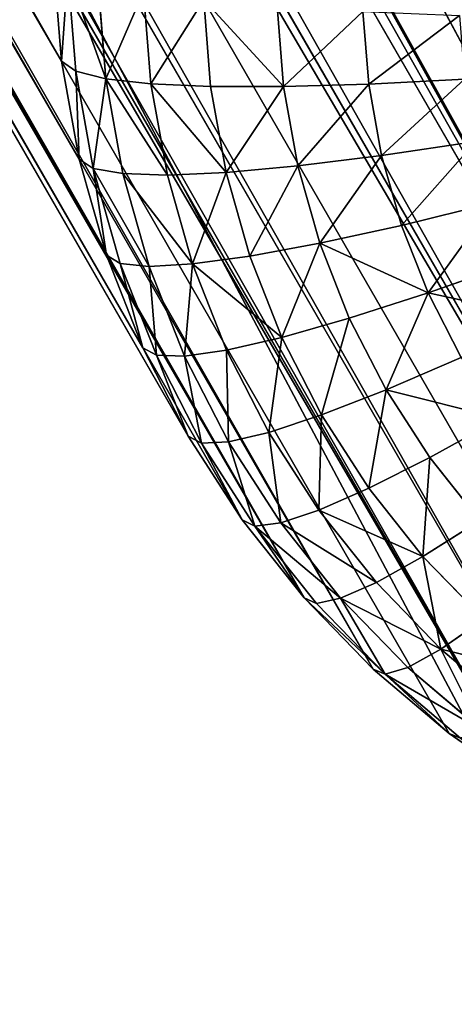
# Model space of a CAD drawing. Extents: x 34 to 1129, y -19 to 489.
# Tile 30 of 237: x 383.39 to 388.93, y 32.93 to 45.48. Entities that reach past the tile are written whole.
import ezdxf

# ---------------------------------------------------------------- set-up
doc = ezdxf.new("R2010")
doc.units = 0
doc.layers.get('0').update_dxf_attribs({"color": 13, "linetype": 'CONTINUOUS'})

# ---------------------------------------------------------------- blocks, each defined once
blk = doc.blocks.new('GROUP_6')
for p, q in [((11.726, 25.937, 12), (13, 26, 12)), ((13, 26, 12), (13, 26, 1118)), ((13, 26, 12), (14.274, 25.937, 12)), ((13, 26, 12), (13, 25.897, 10.434)), ((10.464, 25.75, 12), (11.726, 25.937, 12)), ((11.726, 25.937, 12), (11.726, 25.937, 1118)), ((11.726, 25.937, 12), (11.736, 25.835, 10.434)), ((11.736, 25.835, 10.434), (13, 25.897, 10.434)), ((13, 25.897, 10.434), (13, 25.591, 8.894)), ((13, 25.897, 10.434), (14.264, 25.835, 10.434)), ((14.274, 25.937, 12), (14.264, 25.835, 10.434)), ((14.274, 25.937, 12), (15.536, 25.75, 12)), ((14.274, 25.937, 12), (14.274, 25.937, 1118)), ((9.226, 25.44, 12), (10.464, 25.75, 12)), ((10.464, 25.75, 12), (10.464, 25.75, 1118)), ((10.464, 25.75, 12), (10.484, 25.649, 10.434)), ((10.484, 25.649, 10.434), (11.736, 25.835, 10.434)), ((11.736, 25.835, 10.434), (11.766, 25.53, 8.894)), ((14.264, 25.835, 10.434), (14.234, 25.53, 8.894)), ((14.264, 25.835, 10.434), (15.516, 25.649, 10.434)), ((15.536, 25.75, 12), (15.516, 25.649, 10.434)), ((15.536, 25.75, 12), (15.536, 25.75, 1118)), ((15.536, 25.75, 12), (16.774, 25.44, 12)), ((9.256, 25.342, 10.434), (10.484, 25.649, 10.434)), ((10.484, 25.649, 10.434), (10.544, 25.349, 8.894)), ((15.516, 25.649, 10.434), (15.456, 25.349, 8.894)), ((15.516, 25.649, 10.434), (16.744, 25.342, 10.434)), ((10.544, 25.349, 8.894), (11.766, 25.53, 8.894)), ((11.766, 25.53, 8.894), (13, 25.591, 8.894)), ((11.766, 25.53, 8.894), (11.815, 25.027, 7.408)), ((13, 25.591, 8.894), (13, 25.085, 7.408)), ((13, 25.591, 8.894), (14.234, 25.53, 8.894)), ((14.234, 25.53, 8.894), (14.185, 25.027, 7.408)), ((14.234, 25.53, 8.894), (15.456, 25.349, 8.894)), ((8.025, 25.01, 12), (9.226, 25.44, 12)), ((9.226, 25.44, 12), (9.226, 25.44, 1118)), ((9.226, 25.44, 12), (9.256, 25.342, 10.434)), ((16.774, 25.44, 12), (16.744, 25.342, 10.434)), ((16.774, 25.44, 12), (16.774, 25.44, 1118)), ((16.774, 25.44, 12), (17.975, 25.01, 12)), ((8.064, 24.915, 10.434), (9.256, 25.342, 10.434)), ((9.256, 25.342, 10.434), (9.345, 25.048, 8.894)), ((9.345, 25.048, 8.894), (10.544, 25.349, 8.894)), ((10.544, 25.349, 8.894), (10.642, 24.853, 7.408)), ((15.456, 25.349, 8.894), (15.358, 24.853, 7.408)), ((15.456, 25.349, 8.894), (16.655, 25.048, 8.894)), ((16.744, 25.342, 10.434), (16.655, 25.048, 8.894)), ((16.744, 25.342, 10.434), (17.936, 24.915, 10.434)), ((6.872, 24.465, 12), (8.025, 25.01, 12)), ((8.025, 25.01, 12), (8.025, 25.01, 1118)), ((8.025, 25.01, 12), (8.064, 24.915, 10.434)), ((8.182, 24.632, 8.894), (9.345, 25.048, 8.894)), ((9.345, 25.048, 8.894), (9.492, 24.565, 7.408)), ((10.642, 24.853, 7.408), (11.815, 25.027, 7.408)), ((11.815, 25.027, 7.408), (13, 25.085, 7.408)), ((11.815, 25.027, 7.408), (11.884, 24.336, 6)), ((13, 25.085, 7.408), (13, 24.39, 6)), ((13, 25.085, 7.408), (14.185, 25.027, 7.408)), ((14.185, 25.027, 7.408), (14.116, 24.336, 6)), ((14.185, 25.027, 7.408), (15.358, 24.853, 7.408)), ((16.655, 25.048, 8.894), (16.508, 24.565, 7.408)), ((16.655, 25.048, 8.894), (17.818, 24.632, 8.894)), ((17.975, 25.01, 12), (17.936, 24.915, 10.434)), ((17.975, 25.01, 12), (17.975, 25.01, 1118)), ((17.975, 25.01, 12), (19.128, 24.465, 12)), ((17.936, 24.915, 10.434), (17.818, 24.632, 8.894)), ((17.936, 24.915, 10.434), (19.08, 24.374, 10.434)), ((9.492, 24.565, 7.408), (10.642, 24.853, 7.408)), ((10.642, 24.853, 7.408), (10.778, 24.172, 6)), ((15.358, 24.853, 7.408), (15.222, 24.172, 6)), ((15.358, 24.853, 7.408), (16.508, 24.565, 7.408)), ((17.818, 24.632, 8.894), (17.625, 24.166, 7.408)), ((17.818, 24.632, 8.894), (18.935, 24.104, 8.894)), ((8.375, 24.166, 7.408), (9.492, 24.565, 7.408)), ((9.492, 24.565, 7.408), (9.694, 23.9, 6)), ((16.508, 24.565, 7.408), (16.306, 23.9, 6)), ((16.508, 24.565, 7.408), (17.625, 24.166, 7.408)), ((6.872, 24.465, 12), (6.872, 24.465, 1118)), ((11.884, 24.336, 6), (13, 24.39, 6)), ((13, 24.39, 6), (13, 23.517, 4.695)), ((13, 24.39, 6), (14.116, 24.336, 6)), ((10.778, 24.172, 6), (11.884, 24.336, 6)), ((11.884, 24.336, 6), (11.969, 23.467, 4.695)), ((14.116, 24.336, 6), (14.031, 23.467, 4.695)), ((14.116, 24.336, 6), (15.222, 24.172, 6)), ((9.694, 23.9, 6), (10.778, 24.172, 6)), ((10.778, 24.172, 6), (10.948, 23.315, 4.695)), ((15.222, 24.172, 6), (15.052, 23.315, 4.695)), ((15.222, 24.172, 6), (16.306, 23.9, 6)), ((17.625, 24.166, 7.408), (17.359, 23.523, 6)), ((17.625, 24.166, 7.408), (18.697, 23.658, 7.408)), ((16.306, 23.9, 6), (16.053, 23.064, 4.695)), ((16.306, 23.9, 6), (17.359, 23.523, 6)), ((5.778, 23.809, 12), (5.778, 23.809, 1118)), ((11.969, 23.467, 4.695), (13, 23.517, 4.695)), ((13, 23.517, 4.695), (13, 22.481, 3.515)), ((13, 23.517, 4.695), (14.031, 23.467, 4.695)), ((17.359, 23.523, 6), (17.025, 22.717, 4.695)), ((17.359, 23.523, 6), (18.369, 23.045, 6)), ((10.948, 23.315, 4.695), (11.969, 23.467, 4.695)), ((11.969, 23.467, 4.695), (12.071, 22.435, 3.515)), ((14.031, 23.467, 4.695), (13.929, 22.435, 3.515)), ((14.031, 23.467, 4.695), (15.052, 23.315, 4.695)), ((15.052, 23.315, 4.695), (14.85, 22.299, 3.515)), ((15.052, 23.315, 4.695), (16.053, 23.064, 4.695)), ((4.753, 23.049, 12), (4.753, 23.049, 1118)), ((16.053, 23.064, 4.695), (15.752, 22.073, 3.515)), ((16.053, 23.064, 4.695), (17.025, 22.717, 4.695)), ((17.025, 22.717, 4.695), (16.628, 21.759, 3.515)), ((17.025, 22.717, 4.695), (17.958, 22.275, 4.695)), ((13, 22.481, 3.515), (13.929, 22.435, 3.515)), ((13.929, 22.435, 3.515), (13.813, 21.26, 2.48)), ((13.929, 22.435, 3.515), (14.85, 22.299, 3.515)), ((14.85, 22.299, 3.515), (14.619, 21.14, 2.48)), ((14.85, 22.299, 3.515), (15.752, 22.073, 3.515)), ((3.808, 22.192, 12), (3.808, 22.192, 1118)), ((15.752, 22.073, 3.515), (15.409, 20.942, 2.48)), ((15.752, 22.073, 3.515), (16.628, 21.759, 3.515)), ((16.628, 21.759, 3.515), (16.176, 20.668, 2.48)), ((16.628, 21.759, 3.515), (17.469, 21.362, 3.515)), ((2.951, 21.247, 12), (2.951, 21.247, 1118))]:
    blk.add_line(p, q)
mesh = blk.add_polyface()
corners = [(11.726, 25.937, 1118), (13, 26, 12), (11.726, 25.937, 12), (13, 26, 1118)]
mesh.append_faces([[corners[k] for k in face] for face in [(0, 1, 2), (1, 0, 3)]], dxfattribs={"vtx0": -1})
mesh = blk.add_polyface()
corners = [(11.726, 25.937, 12), (13, 25.897, 10.434), (11.736, 25.835, 10.434), (13, 26, 12)]
mesh.append_faces([[corners[k] for k in face] for face in [(0, 1, 2), (1, 0, 3)]], dxfattribs={"vtx0": -1})
mesh = blk.add_polyface()
corners = [(13, 26, 1118), (14.274, 25.937, 12), (13, 26, 12), (14.274, 25.937, 1118)]
mesh.append_faces([[corners[k] for k in face] for face in [(0, 1, 2), (1, 0, 3)]], dxfattribs={"vtx0": -1})
mesh = blk.add_polyface()
corners = [(13, 26, 12), (14.264, 25.835, 10.434), (13, 25.897, 10.434), (14.274, 25.937, 12)]
mesh.append_faces([[corners[k] for k in face] for face in [(0, 1, 2), (1, 0, 3)]], dxfattribs={"vtx0": -1})
mesh = blk.add_polyface()
corners = [(10.464, 25.75, 12), (11.726, 25.937, 1118), (11.726, 25.937, 12), (10.464, 25.75, 1118)]
mesh.append_faces([[corners[k] for k in face] for face in [(0, 1, 2), (1, 0, 3)]], dxfattribs={"vtx0": -1})
mesh = blk.add_polyface()
corners = [(10.464, 25.75, 12), (11.736, 25.835, 10.434), (10.484, 25.649, 10.434), (11.726, 25.937, 12)]
mesh.append_faces([[corners[k] for k in face] for face in [(0, 1, 2), (1, 0, 3)]], dxfattribs={"vtx0": -1})
mesh = blk.add_polyface()
corners = [(11.736, 25.835, 10.434), (13, 25.591, 8.894), (11.766, 25.53, 8.894), (13, 25.897, 10.434)]
mesh.append_faces([[corners[k] for k in face] for face in [(0, 1, 2), (1, 0, 3)]], dxfattribs={"vtx0": -1})
mesh = blk.add_polyface()
corners = [(13, 25.897, 10.434), (14.234, 25.53, 8.894), (13, 25.591, 8.894), (14.264, 25.835, 10.434)]
mesh.append_faces([[corners[k] for k in face] for face in [(0, 1, 2), (1, 0, 3)]], dxfattribs={"vtx0": -1})
mesh = blk.add_polyface()
corners = [(14.274, 25.937, 12), (15.516, 25.649, 10.434), (14.264, 25.835, 10.434), (15.536, 25.75, 12)]
mesh.append_faces([[corners[k] for k in face] for face in [(0, 1, 2), (1, 0, 3)]], dxfattribs={"vtx0": -1})
mesh = blk.add_polyface()
corners = [(14.274, 25.937, 1118), (15.536, 25.75, 12), (14.274, 25.937, 12), (15.536, 25.75, 1118)]
mesh.append_faces([[corners[k] for k in face] for face in [(0, 1, 2), (1, 0, 3)]], dxfattribs={"vtx0": -1})
mesh = blk.add_polyface()
corners = [(9.226, 25.44, 1118), (10.464, 25.75, 12), (9.226, 25.44, 12), (10.464, 25.75, 1118)]
mesh.append_faces([[corners[k] for k in face] for face in [(0, 1, 2), (1, 0, 3)]], dxfattribs={"vtx0": -1})
mesh = blk.add_polyface()
corners = [(9.256, 25.342, 10.434), (10.464, 25.75, 12), (10.484, 25.649, 10.434), (9.226, 25.44, 12)]
mesh.append_faces([[corners[k] for k in face] for face in [(0, 1, 2), (1, 0, 3)]], dxfattribs={"vtx0": -1})
mesh = blk.add_polyface()
corners = [(10.544, 25.349, 8.894), (11.736, 25.835, 10.434), (11.766, 25.53, 8.894), (10.484, 25.649, 10.434)]
mesh.append_faces([[corners[k] for k in face] for face in [(0, 1, 2), (1, 0, 3)]], dxfattribs={"vtx0": -1})
mesh = blk.add_polyface()
corners = [(14.264, 25.835, 10.434), (15.456, 25.349, 8.894), (14.234, 25.53, 8.894), (15.516, 25.649, 10.434)]
mesh.append_faces([[corners[k] for k in face] for face in [(0, 1, 2), (1, 0, 3)]], dxfattribs={"vtx0": -1})
mesh = blk.add_polyface()
corners = [(15.536, 25.75, 12), (16.744, 25.342, 10.434), (15.516, 25.649, 10.434), (16.774, 25.44, 12)]
mesh.append_faces([[corners[k] for k in face] for face in [(0, 1, 2), (1, 0, 3)]], dxfattribs={"vtx0": -1})
mesh = blk.add_polyface()
corners = [(15.536, 25.75, 1118), (16.774, 25.44, 12), (15.536, 25.75, 12), (16.774, 25.44, 1118)]
mesh.append_faces([[corners[k] for k in face] for face in [(0, 1, 2), (1, 0, 3)]], dxfattribs={"vtx0": -1})
mesh = blk.add_polyface()
corners = [(9.256, 25.342, 10.434), (10.544, 25.349, 8.894), (9.345, 25.048, 8.894), (10.484, 25.649, 10.434)]
mesh.append_faces([[corners[k] for k in face] for face in [(0, 1, 2), (1, 0, 3)]], dxfattribs={"vtx0": -1})
mesh = blk.add_polyface()
corners = [(15.456, 25.349, 8.894), (16.744, 25.342, 10.434), (16.655, 25.048, 8.894), (15.516, 25.649, 10.434)]
mesh.append_faces([[corners[k] for k in face] for face in [(0, 1, 2), (1, 0, 3)]], dxfattribs={"vtx0": -1})
mesh = blk.add_polyface()
corners = [(10.642, 24.853, 7.408), (11.766, 25.53, 8.894), (11.815, 25.027, 7.408), (10.544, 25.349, 8.894)]
mesh.append_faces([[corners[k] for k in face] for face in [(0, 1, 2), (1, 0, 3)]], dxfattribs={"vtx0": -1})
mesh = blk.add_polyface()
corners = [(11.766, 25.53, 8.894), (13, 25.085, 7.408), (11.815, 25.027, 7.408), (13, 25.591, 8.894)]
mesh.append_faces([[corners[k] for k in face] for face in [(0, 1, 2), (1, 0, 3)]], dxfattribs={"vtx0": -1})
mesh = blk.add_polyface()
corners = [(13, 25.591, 8.894), (14.185, 25.027, 7.408), (13, 25.085, 7.408), (14.234, 25.53, 8.894)]
mesh.append_faces([[corners[k] for k in face] for face in [(0, 1, 2), (1, 0, 3)]], dxfattribs={"vtx0": -1})
mesh = blk.add_polyface()
corners = [(14.234, 25.53, 8.894), (15.358, 24.853, 7.408), (14.185, 25.027, 7.408), (15.456, 25.349, 8.894)]
mesh.append_faces([[corners[k] for k in face] for face in [(0, 1, 2), (1, 0, 3)]], dxfattribs={"vtx0": -1})
mesh = blk.add_polyface()
corners = [(8.025, 25.01, 1118), (9.226, 25.44, 12), (8.025, 25.01, 12), (9.226, 25.44, 1118)]
mesh.append_faces([[corners[k] for k in face] for face in [(0, 1, 2), (1, 0, 3)]], dxfattribs={"vtx0": -1})
mesh = blk.add_polyface()
corners = [(8.025, 25.01, 12), (9.256, 25.342, 10.434), (8.064, 24.915, 10.434), (9.226, 25.44, 12)]
mesh.append_faces([[corners[k] for k in face] for face in [(0, 1, 2), (1, 0, 3)]], dxfattribs={"vtx0": -1})
mesh = blk.add_polyface()
corners = [(16.774, 25.44, 12), (17.936, 24.915, 10.434), (16.744, 25.342, 10.434), (17.975, 25.01, 12)]
mesh.append_faces([[corners[k] for k in face] for face in [(0, 1, 2), (1, 0, 3)]], dxfattribs={"vtx0": -1})
mesh = blk.add_polyface()
corners = [(16.774, 25.44, 1118), (17.975, 25.01, 12), (16.774, 25.44, 12), (17.975, 25.01, 1118)]
mesh.append_faces([[corners[k] for k in face] for face in [(0, 1, 2), (1, 0, 3)]], dxfattribs={"vtx0": -1})
mesh = blk.add_polyface()
corners = [(8.182, 24.632, 8.894), (9.256, 25.342, 10.434), (9.345, 25.048, 8.894), (8.064, 24.915, 10.434)]
mesh.append_faces([[corners[k] for k in face] for face in [(0, 1, 2), (1, 0, 3)]], dxfattribs={"vtx0": -1})
mesh = blk.add_polyface()
corners = [(9.492, 24.565, 7.408), (10.544, 25.349, 8.894), (10.642, 24.853, 7.408), (9.345, 25.048, 8.894)]
mesh.append_faces([[corners[k] for k in face] for face in [(0, 1, 2), (1, 0, 3)]], dxfattribs={"vtx0": -1})
mesh = blk.add_polyface()
corners = [(15.358, 24.853, 7.408), (16.655, 25.048, 8.894), (16.508, 24.565, 7.408), (15.456, 25.349, 8.894)]
mesh.append_faces([[corners[k] for k in face] for face in [(0, 1, 2), (1, 0, 3)]], dxfattribs={"vtx0": -1})
mesh = blk.add_polyface()
corners = [(16.744, 25.342, 10.434), (17.818, 24.632, 8.894), (16.655, 25.048, 8.894), (17.936, 24.915, 10.434)]
mesh.append_faces([[corners[k] for k in face] for face in [(0, 1, 2), (1, 0, 3)]], dxfattribs={"vtx0": -1})
mesh = blk.add_polyface()
corners = [(6.872, 24.465, 12), (8.025, 25.01, 1118), (8.025, 25.01, 12), (6.872, 24.465, 1118)]
mesh.append_faces([[corners[k] for k in face] for face in [(0, 1, 2), (1, 0, 3)]], dxfattribs={"vtx0": -1})
mesh = blk.add_polyface()
corners = [(6.872, 24.465, 12), (8.064, 24.915, 10.434), (6.92, 24.374, 10.434), (8.025, 25.01, 12)]
mesh.append_faces([[corners[k] for k in face] for face in [(0, 1, 2), (1, 0, 3)]], dxfattribs={"vtx0": -1})
mesh = blk.add_polyface()
corners = [(8.182, 24.632, 8.894), (9.492, 24.565, 7.408), (8.375, 24.166, 7.408), (9.345, 25.048, 8.894)]
mesh.append_faces([[corners[k] for k in face] for face in [(0, 1, 2), (1, 0, 3)]], dxfattribs={"vtx0": -1})
mesh = blk.add_polyface()
corners = [(10.778, 24.172, 6), (11.815, 25.027, 7.408), (11.884, 24.336, 6), (10.642, 24.853, 7.408)]
mesh.append_faces([[corners[k] for k in face] for face in [(0, 1, 2), (1, 0, 3)]], dxfattribs={"vtx0": -1})
mesh = blk.add_polyface()
corners = [(11.815, 25.027, 7.408), (13, 24.39, 6), (11.884, 24.336, 6), (13, 25.085, 7.408)]
mesh.append_faces([[corners[k] for k in face] for face in [(0, 1, 2), (1, 0, 3)]], dxfattribs={"vtx0": -1})
mesh = blk.add_polyface()
corners = [(13, 25.085, 7.408), (14.116, 24.336, 6), (13, 24.39, 6), (14.185, 25.027, 7.408)]
mesh.append_faces([[corners[k] for k in face] for face in [(0, 1, 2), (1, 0, 3)]], dxfattribs={"vtx0": -1})
mesh = blk.add_polyface()
corners = [(14.116, 24.336, 6), (15.358, 24.853, 7.408), (15.222, 24.172, 6), (14.185, 25.027, 7.408)]
mesh.append_faces([[corners[k] for k in face] for face in [(0, 1, 2), (1, 0, 3)]], dxfattribs={"vtx0": -1})
mesh = blk.add_polyface()
corners = [(16.508, 24.565, 7.408), (17.818, 24.632, 8.894), (17.625, 24.166, 7.408), (16.655, 25.048, 8.894)]
mesh.append_faces([[corners[k] for k in face] for face in [(0, 1, 2), (1, 0, 3)]], dxfattribs={"vtx0": -1})
mesh = blk.add_polyface()
corners = [(17.975, 25.01, 12), (19.08, 24.374, 10.434), (17.936, 24.915, 10.434), (19.128, 24.465, 12)]
mesh.append_faces([[corners[k] for k in face] for face in [(0, 1, 2), (1, 0, 3)]], dxfattribs={"vtx0": -1})
mesh = blk.add_polyface()
corners = [(17.975, 25.01, 12), (19.128, 24.465, 1118), (19.128, 24.465, 12), (17.975, 25.01, 1118)]
mesh.append_faces([[corners[k] for k in face] for face in [(0, 1, 2), (1, 0, 3)]], dxfattribs={"vtx0": -1})
mesh = blk.add_polyface()
corners = [(17.818, 24.632, 8.894), (19.08, 24.374, 10.434), (18.935, 24.104, 8.894), (17.936, 24.915, 10.434)]
mesh.append_faces([[corners[k] for k in face] for face in [(0, 1, 2), (1, 0, 3)]], dxfattribs={"vtx0": -1})
mesh = blk.add_polyface()
corners = [(9.492, 24.565, 7.408), (10.778, 24.172, 6), (9.694, 23.9, 6), (10.642, 24.853, 7.408)]
mesh.append_faces([[corners[k] for k in face] for face in [(0, 1, 2), (1, 0, 3)]], dxfattribs={"vtx0": -1})
mesh = blk.add_polyface()
corners = [(15.358, 24.853, 7.408), (16.306, 23.9, 6), (15.222, 24.172, 6), (16.508, 24.565, 7.408)]
mesh.append_faces([[corners[k] for k in face] for face in [(0, 1, 2), (1, 0, 3)]], dxfattribs={"vtx0": -1})
mesh = blk.add_polyface()
corners = [(17.818, 24.632, 8.894), (18.697, 23.658, 7.408), (17.625, 24.166, 7.408), (18.935, 24.104, 8.894)]
mesh.append_faces([[corners[k] for k in face] for face in [(0, 1, 2), (1, 0, 3)]], dxfattribs={"vtx0": -1})
mesh = blk.add_polyface()
corners = [(8.641, 23.523, 6), (9.492, 24.565, 7.408), (9.694, 23.9, 6), (8.375, 24.166, 7.408)]
mesh.append_faces([[corners[k] for k in face] for face in [(0, 1, 2), (1, 0, 3)]], dxfattribs={"vtx0": -1})
mesh = blk.add_polyface()
corners = [(16.306, 23.9, 6), (17.625, 24.166, 7.408), (17.359, 23.523, 6), (16.508, 24.565, 7.408)]
mesh.append_faces([[corners[k] for k in face] for face in [(0, 1, 2), (1, 0, 3)]], dxfattribs={"vtx0": -1})
mesh = blk.add_polyface()
corners = [(5.778, 23.809, 1118), (6.872, 24.465, 12), (5.778, 23.809, 12), (6.872, 24.465, 1118)]
mesh.append_faces([[corners[k] for k in face] for face in [(0, 1, 2), (1, 0, 3)]], dxfattribs={"vtx0": -1})
mesh = blk.add_polyface()
corners = [(11.884, 24.336, 6), (13, 23.517, 4.695), (11.969, 23.467, 4.695), (13, 24.39, 6)]
mesh.append_faces([[corners[k] for k in face] for face in [(0, 1, 2), (1, 0, 3)]], dxfattribs={"vtx0": -1})
mesh = blk.add_polyface()
corners = [(13, 24.39, 6), (14.031, 23.467, 4.695), (13, 23.517, 4.695), (14.116, 24.336, 6)]
mesh.append_faces([[corners[k] for k in face] for face in [(0, 1, 2), (1, 0, 3)]], dxfattribs={"vtx0": -1})
mesh = blk.add_polyface()
corners = [(10.778, 24.172, 6), (11.969, 23.467, 4.695), (10.948, 23.315, 4.695), (11.884, 24.336, 6)]
mesh.append_faces([[corners[k] for k in face] for face in [(0, 1, 2), (1, 0, 3)]], dxfattribs={"vtx0": -1})
mesh = blk.add_polyface()
corners = [(14.116, 24.336, 6), (15.052, 23.315, 4.695), (14.031, 23.467, 4.695), (15.222, 24.172, 6)]
mesh.append_faces([[corners[k] for k in face] for face in [(0, 1, 2), (1, 0, 3)]], dxfattribs={"vtx0": -1})
mesh = blk.add_polyface()
corners = [(9.694, 23.9, 6), (10.948, 23.315, 4.695), (9.947, 23.064, 4.695), (10.778, 24.172, 6)]
mesh.append_faces([[corners[k] for k in face] for face in [(0, 1, 2), (1, 0, 3)]], dxfattribs={"vtx0": -1})
mesh = blk.add_polyface()
corners = [(15.222, 24.172, 6), (16.053, 23.064, 4.695), (15.052, 23.315, 4.695), (16.306, 23.9, 6)]
mesh.append_faces([[corners[k] for k in face] for face in [(0, 1, 2), (1, 0, 3)]], dxfattribs={"vtx0": -1})
mesh = blk.add_polyface()
corners = [(17.625, 24.166, 7.408), (18.369, 23.045, 6), (17.359, 23.523, 6), (18.697, 23.658, 7.408)]
mesh.append_faces([[corners[k] for k in face] for face in [(0, 1, 2), (1, 0, 3)]], dxfattribs={"vtx0": -1})
mesh = blk.add_polyface()
corners = [(16.306, 23.9, 6), (17.025, 22.717, 4.695), (16.053, 23.064, 4.695), (17.359, 23.523, 6)]
mesh.append_faces([[corners[k] for k in face] for face in [(0, 1, 2), (1, 0, 3)]], dxfattribs={"vtx0": -1})
mesh = blk.add_polyface()
corners = [(4.753, 23.049, 1118), (5.778, 23.809, 12), (4.753, 23.049, 12), (5.778, 23.809, 1118)]
mesh.append_faces([[corners[k] for k in face] for face in [(0, 1, 2), (1, 0, 3)]], dxfattribs={"vtx0": -1})
mesh = blk.add_polyface()
corners = [(12.071, 22.435, 3.515), (13, 23.517, 4.695), (13, 22.481, 3.515), (11.969, 23.467, 4.695)]
mesh.append_faces([[corners[k] for k in face] for face in [(0, 1, 2), (1, 0, 3)]], dxfattribs={"vtx0": -1})
mesh = blk.add_polyface()
corners = [(13, 23.517, 4.695), (13.929, 22.435, 3.515), (13, 22.481, 3.515), (14.031, 23.467, 4.695)]
mesh.append_faces([[corners[k] for k in face] for face in [(0, 1, 2), (1, 0, 3)]], dxfattribs={"vtx0": -1})
mesh = blk.add_polyface()
corners = [(17.025, 22.717, 4.695), (18.369, 23.045, 6), (17.958, 22.275, 4.695), (17.359, 23.523, 6)]
mesh.append_faces([[corners[k] for k in face] for face in [(0, 1, 2), (1, 0, 3)]], dxfattribs={"vtx0": -1})
mesh = blk.add_polyface()
corners = [(10.948, 23.315, 4.695), (12.071, 22.435, 3.515), (11.15, 22.299, 3.515), (11.969, 23.467, 4.695)]
mesh.append_faces([[corners[k] for k in face] for face in [(0, 1, 2), (1, 0, 3)]], dxfattribs={"vtx0": -1})
mesh = blk.add_polyface()
corners = [(13.929, 22.435, 3.515), (15.052, 23.315, 4.695), (14.85, 22.299, 3.515), (14.031, 23.467, 4.695)]
mesh.append_faces([[corners[k] for k in face] for face in [(0, 1, 2), (1, 0, 3)]], dxfattribs={"vtx0": -1})
mesh = blk.add_polyface()
corners = [(15.052, 23.315, 4.695), (15.752, 22.073, 3.515), (14.85, 22.299, 3.515), (16.053, 23.064, 4.695)]
mesh.append_faces([[corners[k] for k in face] for face in [(0, 1, 2), (1, 0, 3)]], dxfattribs={"vtx0": -1})
mesh = blk.add_polyface()
corners = [(3.808, 22.192, 12), (4.753, 23.049, 1118), (4.753, 23.049, 12), (3.808, 22.192, 1118)]
mesh.append_faces([[corners[k] for k in face] for face in [(0, 1, 2), (1, 0, 3)]], dxfattribs={"vtx0": -1})
mesh = blk.add_polyface()
corners = [(16.053, 23.064, 4.695), (16.628, 21.759, 3.515), (15.752, 22.073, 3.515), (17.025, 22.717, 4.695)]
mesh.append_faces([[corners[k] for k in face] for face in [(0, 1, 2), (1, 0, 3)]], dxfattribs={"vtx0": -1})
mesh = blk.add_polyface()
corners = [(17.025, 22.717, 4.695), (17.469, 21.362, 3.515), (16.628, 21.759, 3.515), (17.958, 22.275, 4.695)]
mesh.append_faces([[corners[k] for k in face] for face in [(0, 1, 2), (1, 0, 3)]], dxfattribs={"vtx0": -1})
mesh = blk.add_polyface()
corners = [(13.929, 22.435, 3.515), (13, 21.299, 2.48), (13, 22.481, 3.515), (13.813, 21.26, 2.48)]
mesh.append_faces([[corners[k] for k in face] for face in [(0, 1, 2), (1, 0, 3)]], dxfattribs={"vtx0": -1})
mesh = blk.add_polyface()
corners = [(13.929, 22.435, 3.515), (14.619, 21.14, 2.48), (13.813, 21.26, 2.48), (14.85, 22.299, 3.515)]
mesh.append_faces([[corners[k] for k in face] for face in [(0, 1, 2), (1, 0, 3)]], dxfattribs={"vtx0": -1})
mesh = blk.add_polyface()
corners = [(14.85, 22.299, 3.515), (15.409, 20.942, 2.48), (14.619, 21.14, 2.48), (15.752, 22.073, 3.515)]
mesh.append_faces([[corners[k] for k in face] for face in [(0, 1, 2), (1, 0, 3)]], dxfattribs={"vtx0": -1})
mesh = blk.add_polyface()
corners = [(2.951, 21.247, 1118), (3.808, 22.192, 12), (2.951, 21.247, 12), (3.808, 22.192, 1118)]
mesh.append_faces([[corners[k] for k in face] for face in [(0, 1, 2), (1, 0, 3)]], dxfattribs={"vtx0": -1})
mesh = blk.add_polyface()
corners = [(15.752, 22.073, 3.515), (16.176, 20.668, 2.48), (15.409, 20.942, 2.48), (16.628, 21.759, 3.515)]
mesh.append_faces([[corners[k] for k in face] for face in [(0, 1, 2), (1, 0, 3)]], dxfattribs={"vtx0": -1})
mesh = blk.add_polyface()
corners = [(16.628, 21.759, 3.515), (16.912, 20.319, 2.48), (16.176, 20.668, 2.48), (17.469, 21.362, 3.515)]
mesh.append_faces([[corners[k] for k in face] for face in [(0, 1, 2), (1, 0, 3)]], dxfattribs={"vtx0": -1})
mesh = blk.add_polyface()
corners = [(2.191, 20.222, 1118), (2.951, 21.247, 12), (2.191, 20.222, 12), (2.951, 21.247, 1118)]
mesh.append_faces([[corners[k] for k in face] for face in [(0, 1, 2), (1, 0, 3)]], dxfattribs={"vtx0": -1})
mesh = blk.add_polyface()
corners = [(1.535, 19.128, 1118), (2.191, 20.222, 12), (1.535, 19.128, 12), (2.191, 20.222, 1118)]
mesh.append_faces([[corners[k] for k in face] for face in [(0, 1, 2), (1, 0, 3)]], dxfattribs={"vtx0": -1})
mesh = blk.add_polyface()
corners = [(0.99, 17.975, 1118), (1.535, 19.128, 12), (0.99, 17.975, 12), (1.535, 19.128, 1118)]
mesh.append_faces([[corners[k] for k in face] for face in [(0, 1, 2), (1, 0, 3)]], dxfattribs={"vtx0": -1})
mesh = blk.add_polyface()
corners = [(0.99, 17.975, 1118), (0.56, 16.774, 12), (0.56, 16.774, 1118), (0.99, 17.975, 12)]
mesh.append_faces([[corners[k] for k in face] for face in [(0, 1, 2), (1, 0, 3)]], dxfattribs={"vtx0": -1})
mesh = blk.add_polyface()
corners = [(0.25, 15.536, 1118), (0.56, 16.774, 12), (0.25, 15.536, 12), (0.56, 16.774, 1118)]
mesh.append_faces([[corners[k] for k in face] for face in [(0, 1, 2), (1, 0, 3)]], dxfattribs={"vtx0": -1})
mesh = blk.add_polyface()
corners = [(0.063, 14.274, 1118), (0.25, 15.536, 12), (0.063, 14.274, 12), (0.25, 15.536, 1118)]
mesh.append_faces([[corners[k] for k in face] for face in [(0, 1, 2), (1, 0, 3)]], dxfattribs={"vtx0": -1})
mesh = blk.add_polyface()
corners = [(0, 13, 1118), (0.063, 14.274, 12), (0, 13, 12), (0.063, 14.274, 1118)]
mesh.append_faces([[corners[k] for k in face] for face in [(0, 1, 2), (1, 0, 3)]], dxfattribs={"vtx0": -1})
mesh = blk.add_polyface()
corners = [(0.063, 11.726, 1118), (0, 13, 12), (0.063, 11.726, 12), (0, 13, 1118)]
mesh.append_faces([[corners[k] for k in face] for face in [(0, 1, 2), (1, 0, 3)]], dxfattribs={"vtx0": -1})
mesh = blk.add_polyface()
corners = [(0.25, 10.464, 1118), (0.063, 11.726, 12), (0.25, 10.464, 12), (0.063, 11.726, 1118)]
mesh.append_faces([[corners[k] for k in face] for face in [(0, 1, 2), (1, 0, 3)]], dxfattribs={"vtx0": -1})
mesh = blk.add_polyface()
corners = [(0.25, 10.464, 1118), (0.56, 9.226, 12), (0.56, 9.226, 1118), (0.25, 10.464, 12)]
mesh.append_faces([[corners[k] for k in face] for face in [(0, 1, 2), (1, 0, 3)]], dxfattribs={"vtx0": -1})
mesh = blk.add_polyface()
corners = [(0.99, 8.025, 1118), (0.56, 9.226, 12), (0.99, 8.025, 12), (0.56, 9.226, 1118)]
mesh.append_faces([[corners[k] for k in face] for face in [(0, 1, 2), (1, 0, 3)]], dxfattribs={"vtx0": -1})
mesh = blk.add_polyface()
corners = [(1.535, 6.872, 1118), (0.99, 8.025, 12), (1.535, 6.872, 12), (0.99, 8.025, 1118)]
mesh.append_faces([[corners[k] for k in face] for face in [(0, 1, 2), (1, 0, 3)]], dxfattribs={"vtx0": -1})
mesh = blk.add_polyface()
corners = [(1.535, 6.872, 1118), (2.191, 5.778, 12), (2.191, 5.778, 1118), (1.535, 6.872, 12)]
mesh.append_faces([[corners[k] for k in face] for face in [(0, 1, 2), (1, 0, 3)]], dxfattribs={"vtx0": -1})
mesh = blk.add_polyface()
corners = [(2.951, 4.753, 1118), (2.191, 5.778, 12), (2.951, 4.753, 12), (2.191, 5.778, 1118)]
mesh.append_faces([[corners[k] for k in face] for face in [(0, 1, 2), (1, 0, 3)]], dxfattribs={"vtx0": -1})
mesh = blk.add_polyface()
corners = [(2.951, 4.753, 1118), (3.808, 3.808, 12), (3.808, 3.808, 1118), (2.951, 4.753, 12)]
mesh.append_faces([[corners[k] for k in face] for face in [(0, 1, 2), (1, 0, 3)]], dxfattribs={"vtx0": -1})
mesh = blk.add_polyface()
corners = [(4.753, 2.951, 12), (3.808, 3.808, 1118), (3.808, 3.808, 12), (4.753, 2.951, 1118)]
mesh.append_faces([[corners[k] for k in face] for face in [(0, 1, 2), (1, 0, 3)]], dxfattribs={"vtx0": -1})
mesh = blk.add_polyface()
corners = [(5.778, 2.191, 1118), (4.753, 2.951, 12), (5.778, 2.191, 12), (4.753, 2.951, 1118)]
mesh.append_faces([[corners[k] for k in face] for face in [(0, 1, 2), (1, 0, 3)]], dxfattribs={"vtx0": -1})
blk = doc.blocks.new('COMPONENT_1')
blk.add_blockref('GROUP_6', (0, 0))
blk = doc.blocks.new('GROUP_14')
for centre in [(249.969, 249.969, 5), (249.969, 249.969)]:
    blk.add_circle(centre, 250)
blk = doc.blocks.new('GROUP_17')
for p in [(0, 0), (0, 0, 325)]:
    blk.add_blockref('GROUP_14', p)
blk = doc.blocks.new('GROUP_26')
for p, q in [((-36.515, -34.156, -24.302), (154.824, 144.823, 124)), ((-36.515, -34.156, -28.302), (154.824, 144.823, 120)), ((-33.783, -37.077, -28.302), (157.556, 141.901, 120)), ((-33.783, -37.077, -24.302), (157.556, 141.901, 124))]:
    blk.add_line(p, q)
mesh = blk.add_polyface()
corners = [(-36.515, -34.156, -24.302), (154.824, 144.823, 120), (-36.515, -34.156, -28.302), (154.824, 144.823, 124)]
mesh.append_faces([[corners[k] for k in face] for face in [(0, 1, 2), (1, 0, 3)]], dxfattribs={"vtx0": -1})
mesh = blk.add_polyface()
corners = [(154.824, 144.823, 120), (-33.783, -37.077, -28.302), (-36.515, -34.156, -28.302), (157.556, 141.901, 120)]
mesh.append_faces([[corners[k] for k in face] for face in [(0, 1, 2), (1, 0, 3)]], dxfattribs={"vtx0": -1})
mesh = blk.add_polyface()
corners = [(-33.783, -37.077, -24.302), (154.824, 144.823, 124), (-36.515, -34.156, -24.302), (157.556, 141.901, 124)]
mesh.append_faces([[corners[k] for k in face] for face in [(0, 1, 2), (1, 0, 3)]], dxfattribs={"vtx0": -1})
mesh = blk.add_polyface()
corners = [(157.556, 141.901, 120), (-33.783, -37.077, -24.302), (-33.783, -37.077, -28.302), (157.556, 141.901, 124)]
mesh.append_faces([[corners[k] for k in face] for face in [(0, 1, 2), (1, 0, 3)]], dxfattribs={"vtx0": -1})
blk = doc.blocks.new('GROUP_25')
at = {"extrusion": (-0.165263, 0.176676, 0.970296), "rotation": 46.91163252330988}
blk.add_blockref('GROUP_26', (-353.277, 45.826, -60.487), dxfattribs=at)
blk = doc.blocks.new('GROUP_24')
at = {"rotation": 344.8900966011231}
blk.add_blockref('GROUP_25', (-56.17, 73.099, 206), dxfattribs=at)
blk.add_blockref('GROUP_17', (0, 0))
blk = doc.blocks.new('GROUP_21')
blk.add_blockref('GROUP_24', (0, 0, 1384.583))
at = {"extrusion": (-0.051396, 0.089021, 0.994703), "rotation": 270}
blk.add_blockref('COMPONENT_1', (-354.25, 140.767, -13.042), dxfattribs=at)

msp = doc.modelspace()

# ---------------------------------------------------------------- block references
msp.add_blockref('GROUP_21', (37.666, -13.798, -11.836))

doc.saveas('drawing.dxf')
